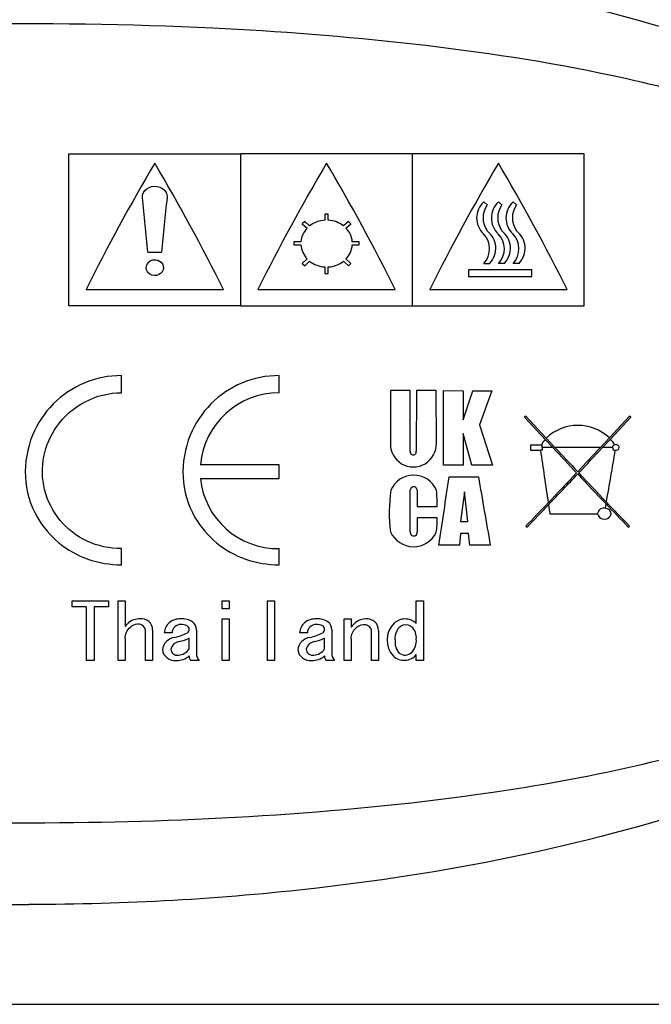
# Model space of a CAD drawing. Header units: millimetres. Extents: x -201 to 202, y 143 to 428.
# Tile 8 of 10: x 158 to 176, y 382 to 410. Entities that reach past the tile are written whole.
import ezdxf

# ---------------------------------------------------------------- set-up
doc = ezdxf.new("R2010")
doc.units = ezdxf.units.MM
doc.header["$LTSCALE"] = 0.25
doc.layers.add('CABLE TAG', color=7, linetype='Continuous')
doc.layers.add('FORM', color=7, linetype='Continuous')

msp = doc.modelspace()

# ---------------------------------------------------------------- linework, layer by layer
at = {"layer": 'CABLE TAG', "lineweight": 25}
for p, q in [((159.3712, 406.561), (164.3712, 406.561)), ((159.3712, 402.1333), (159.3712, 406.561)), ((169.3712, 406.561), (164.3712, 406.561)), ((164.3712, 402.1333), (164.3712, 406.561)), ((174.3712, 406.561), (169.3712, 406.561)), ((169.3712, 402.1333), (169.3712, 406.561)), ((174.3712, 402.1333), (174.3712, 406.561)), ((171.5446, 405.073), (171.4471, 405.1571)), ((171.8743, 405.1571), (171.9718, 405.073)), ((172.3, 405.1571), (172.3976, 405.073)), ((166.2348, 404.5857), (166.1641, 404.5231)), ((166.3774, 404.4593), (166.2348, 404.5857)), ((166.9212, 404.7994), (166.8212, 404.7994)), ((166.8212, 404.7994), (166.8212, 404.6221)), ((166.9212, 404.6221), (166.9212, 404.7994)), ((167.5076, 404.5857), (167.365, 404.4593)), ((167.5783, 404.5231), (167.5076, 404.5857)), ((166.1641, 404.5231), (166.3067, 404.3963)), ((167.4357, 404.3963), (167.5783, 404.5231)), ((166.1228, 403.9974), (165.9212, 403.9974)), ((165.9212, 403.9974), (165.9212, 403.9066)), ((167.8212, 403.9974), (167.6195, 403.9974)), ((167.8212, 403.9066), (167.8212, 403.9974)), ((165.9212, 403.9066), (166.1228, 403.9066)), ((167.6195, 403.9066), (167.8212, 403.9066)), ((161.6712, 403.6924), (162.0712, 403.6924)), ((166.3067, 403.4999), (166.1641, 403.368)), ((166.2348, 403.3023), (166.3774, 403.4346)), ((167.365, 403.4346), (167.5076, 403.3023)), ((167.5783, 403.368), (167.4357, 403.4999)), ((166.1641, 403.368), (166.2348, 403.3023)), ((166.8212, 403.264), (166.8212, 403.0757)), ((166.9212, 403.0757), (166.9212, 403.264)), ((167.5076, 403.3023), (167.5783, 403.368)), ((171.0052, 403.1787), (171.0052, 402.9915)), ((172.8413, 403.1787), (171.0052, 403.1787)), ((171.4471, 403.368), (171.6176, 403.368)), ((172.0448, 403.368), (171.8743, 403.368)), ((172.4705, 403.368), (172.3, 403.368)), ((172.8413, 402.9915), (172.8413, 403.1787)), ((166.8212, 403.0757), (166.9212, 403.0757)), ((171.0052, 402.9915), (172.8413, 402.9915)), ((159.8712, 402.611), (163.8711, 402.611)), ((164.8712, 402.611), (168.8711, 402.611)), ((169.8712, 402.611), (173.8711, 402.611)), ((164.3712, 402.1333), (159.3712, 402.1333)), ((164.3712, 402.1333), (169.3712, 402.1333)), ((169.3712, 402.1333), (174.3712, 402.1333)), ((160.9049, 399.6059), (160.9049, 400.104)), ((165.4927, 399.6059), (165.4927, 400.104)), ((168.7265, 399.6697), (168.7265, 398.1403)), ((169.3031, 399.6697), (168.7265, 399.6697)), ((169.3031, 397.9), (169.3031, 399.6693)), ((169.4868, 399.6691), (169.4817, 397.9)), ((170.0639, 399.6674), (169.4868, 399.6691)), ((170.065, 398.1403), (170.0639, 399.6674)), ((170.272, 397.4951), (170.2737, 399.6665)), ((170.2737, 399.6665), (170.8504, 399.6643)), ((170.8504, 398.8133), (171.1264, 399.6645)), ((170.8504, 399.6643), (170.8504, 398.8133)), ((171.1264, 399.6646), (171.6774, 399.6646)), ((171.6774, 399.6646), (171.3223, 398.6753)), ((172.6679, 398.9186), (172.6279, 398.8944)), ((172.6279, 398.8944), (173.2318, 398.2487)), ((173.2626, 398.2828), (172.6679, 398.9186)), ((175.688, 398.9186), (175.1007, 398.2906)), ((175.1318, 398.257), (175.728, 398.8944)), ((175.728, 398.8944), (175.688, 398.9186)), ((171.3223, 398.6753), (171.7022, 397.4974)), ((170.8495, 398.4143), (170.8495, 397.4949)), ((171.0986, 397.4947), (170.8498, 398.4144)), ((173.5171, 398.0108), (173.2626, 398.2828)), ((175.1007, 398.2906), (174.8388, 398.0108)), ((174.9014, 398.0108), (175.1318, 398.257)), ((173.1144, 398.0763), (172.8078, 398.0763)), ((172.8078, 398.0763), (172.8078, 397.9312)), ((173.1438, 398.0763), (173.1144, 398.0763)), ((173.1438, 398.0108), (173.1438, 398.0763)), ((173.1438, 398.0108), (173.1438, 397.9312)), ((173.4545, 398.0108), (173.1438, 398.0108)), ((173.2318, 398.2487), (173.4545, 398.0108)), ((174.8388, 398.0108), (173.5171, 398.0108)), ((175.187, 398.0108), (174.9014, 398.0108)), ((172.8078, 397.9312), (173.0954, 397.9312)), ((173.1438, 397.9312), (173.0954, 397.9312)), ((165.4927, 397.5092), (163.2014, 397.5092)), ((165.4927, 397.1124), (165.4927, 397.5092)), ((170.8493, 397.4949), (170.272, 397.4949)), ((171.7022, 397.4974), (171.0986, 397.4947)), ((163.2014, 397.1124), (165.4927, 397.1124)), ((170.4358, 397.1574), (171.2886, 397.1574)), ((169.3051, 395.5541), (169.3081, 396.7651)), ((169.5052, 396.7651), (169.5103, 396.2931)), ((170.8882, 396.7245), (170.7719, 395.8548)), ((170.9782, 395.8548), (170.8882, 396.7245)), ((169.5103, 396.2931), (170.0877, 396.2931)), ((173.3273, 396.3431), (173.3655, 396.0851)), ((174.9828, 396.2409), (175.0049, 396.3679)), ((170.0876, 395.9663), (169.5102, 395.9663)), ((169.5102, 395.9663), (169.5102, 395.5541)), ((173.3655, 396.085), (174.7557, 396.0851)), ((170.7719, 395.8548), (170.9782, 395.8548)), ((172.6679, 395.7211), (172.7076, 395.6975)), ((175.6481, 395.6977), (175.688, 395.7211)), ((170.771, 395.508), (170.7369, 395.1719)), ((171.0052, 395.508), (170.771, 395.508)), ((171.0387, 395.1717), (171.0052, 395.508)), ((170.7369, 395.1719), (170.1399, 395.1719)), ((171.6357, 395.1716), (171.0387, 395.1716)), ((160.9049, 394.5982), (160.9049, 395.0703)), ((165.4927, 394.5982), (165.4927, 395.0703)), ((159.4707, 393.5541), (160.5271, 393.5541)), ((159.4707, 393.3786), (159.4707, 393.554)), ((160.5271, 393.554), (160.5271, 393.3786)), ((160.8041, 393.554), (161.0092, 393.554)), ((160.8041, 391.8167), (160.8041, 393.554)), ((161.0092, 393.554), (161.0092, 392.806)), ((163.8299, 393.554), (164.0351, 393.554)), ((163.8299, 393.3142), (163.8299, 393.554)), ((164.0351, 393.554), (164.0351, 393.3142)), ((165.1531, 393.554), (165.3582, 393.554)), ((165.1531, 391.8167), (165.1531, 393.554)), ((165.3582, 393.554), (165.3582, 391.8167)), ((169.4816, 393.554), (169.6867, 393.554)), ((169.4816, 392.8869), (169.4816, 393.554)), ((169.6867, 393.554), (169.6867, 391.8167)), ((159.8707, 393.3786), (159.4707, 393.3786)), ((159.8707, 393.3786), (159.8707, 391.8167)), ((160.1066, 393.3786), (160.1066, 391.8167)), ((160.5271, 393.3786), (160.1066, 393.3786)), ((164.0351, 393.3142), (163.8299, 393.3142)), ((163.8299, 393.0224), (164.0351, 393.0224)), ((163.8299, 391.8167), (163.8299, 393.0224)), ((164.0351, 393.0224), (164.0351, 391.8167)), ((167.3789, 393.0224), (167.584, 393.0224)), ((167.3789, 391.8167), (167.3789, 393.0224)), ((167.584, 393.0224), (167.584, 392.788)), ((161.6041, 391.8167), (161.6041, 392.6451)), ((161.8093, 392.7075), (161.8093, 391.8167)), ((162.3734, 392.6184), (162.1478, 392.6184)), ((163.0812, 392.7075), (163.0812, 392.0139)), ((166.3121, 392.6184), (166.0865, 392.6184)), ((167.0199, 392.7075), (167.0199, 392.0139)), ((168.1789, 391.8167), (168.1789, 392.6718)), ((168.3841, 392.6896), (168.3841, 391.8167)), ((161.0092, 392.4501), (161.0092, 391.8167)), ((162.876, 392.1524), (162.876, 392.4677)), ((166.8147, 392.1524), (166.8147, 392.4677)), ((167.584, 392.4413), (167.584, 391.8167)), ((169.4816, 391.8167), (169.4816, 391.9881)), ((160.1066, 391.8167), (159.8707, 391.8167)), ((161.0092, 391.8167), (160.8041, 391.8167)), ((161.8093, 391.8167), (161.6041, 391.8167)), ((163.1632, 391.8167), (162.917, 391.8167)), ((164.0351, 391.8167), (163.8299, 391.8167)), ((165.3582, 391.8167), (165.1531, 391.8167)), ((167.1019, 391.8167), (166.8558, 391.8167)), ((167.584, 391.8167), (167.3789, 391.8167)), ((168.3841, 391.8167), (168.1789, 391.8167)), ((169.6867, 391.8167), (169.4816, 391.8167))]:
    msp.add_line(p, q, dxfattribs=at)
at = {"layer": 'CABLE TAG', "lineweight": 18}
for p, q in [((159.3712, 406.561), (164.3712, 406.561)), ((159.3712, 402.1333), (159.3712, 406.561)), ((169.3712, 406.561), (164.3712, 406.561)), ((164.3712, 402.1333), (164.3712, 406.561)), ((174.3712, 406.561), (169.3712, 406.561)), ((169.3712, 402.1333), (169.3712, 406.561)), ((174.3712, 402.1333), (174.3712, 406.561)), ((171.5446, 405.073), (171.4471, 405.1571)), ((171.8743, 405.1571), (171.9718, 405.073)), ((172.3, 405.1571), (172.3976, 405.073)), ((166.2348, 404.5857), (166.1641, 404.5231)), ((166.3774, 404.4593), (166.2348, 404.5857)), ((166.9212, 404.7994), (166.8212, 404.7994)), ((166.8212, 404.7994), (166.8212, 404.6221)), ((166.9212, 404.6221), (166.9212, 404.7994)), ((167.5076, 404.5857), (167.365, 404.4593)), ((167.5783, 404.5231), (167.5076, 404.5857)), ((166.1641, 404.5231), (166.3067, 404.3963)), ((167.4357, 404.3963), (167.5783, 404.5231)), ((166.1228, 403.9974), (165.9212, 403.9974)), ((165.9212, 403.9974), (165.9212, 403.9066)), ((167.8212, 403.9974), (167.6195, 403.9974)), ((167.8212, 403.9066), (167.8212, 403.9974)), ((165.9212, 403.9066), (166.1228, 403.9066)), ((167.6195, 403.9066), (167.8212, 403.9066)), ((161.6712, 403.6924), (162.0712, 403.6924)), ((166.3067, 403.4999), (166.1641, 403.368)), ((166.2348, 403.3023), (166.3774, 403.4346)), ((167.365, 403.4346), (167.5076, 403.3023)), ((167.5783, 403.368), (167.4357, 403.4999)), ((166.1641, 403.368), (166.2348, 403.3023)), ((166.8212, 403.264), (166.8212, 403.0757)), ((166.9212, 403.0757), (166.9212, 403.264)), ((167.5076, 403.3023), (167.5783, 403.368)), ((171.0052, 403.1787), (171.0052, 402.9915)), ((172.8413, 403.1787), (171.0052, 403.1787)), ((171.4471, 403.368), (171.6176, 403.368)), ((172.0448, 403.368), (171.8743, 403.368)), ((172.4705, 403.368), (172.3, 403.368)), ((172.8413, 402.9915), (172.8413, 403.1787)), ((166.8212, 403.0757), (166.9212, 403.0757)), ((171.0052, 402.9915), (172.8413, 402.9915)), ((159.8712, 402.611), (163.8711, 402.611)), ((164.8712, 402.611), (168.8711, 402.611)), ((169.8712, 402.611), (173.8711, 402.611)), ((164.3712, 402.1333), (159.3712, 402.1333)), ((164.3712, 402.1333), (169.3712, 402.1333)), ((169.3712, 402.1333), (174.3712, 402.1333)), ((160.9049, 399.6059), (160.9049, 400.104)), ((165.4927, 399.6059), (165.4927, 400.104)), ((169.3031, 399.6697), (168.7265, 399.6697)), ((168.7265, 399.6697), (168.7265, 398.1403)), ((169.3031, 397.9), (169.3031, 399.6693)), ((169.4868, 399.6691), (169.4817, 397.9)), ((170.0639, 399.6674), (169.4868, 399.6691)), ((170.065, 398.1403), (170.0639, 399.6674)), ((170.272, 397.4951), (170.2737, 399.6665)), ((170.2737, 399.6665), (170.8504, 399.6643)), ((170.8504, 398.8133), (171.1264, 399.6645)), ((170.8504, 399.6643), (170.8504, 398.8133)), ((171.1264, 399.6646), (171.6774, 399.6646)), ((171.6774, 399.6646), (171.3223, 398.6753)), ((172.6679, 398.9186), (172.6279, 398.8944)), ((172.6279, 398.8944), (173.2318, 398.2487)), ((173.2626, 398.2828), (172.6679, 398.9186)), ((175.688, 398.9186), (175.1007, 398.2906)), ((175.1318, 398.257), (175.728, 398.8944)), ((175.728, 398.8944), (175.688, 398.9186)), ((171.3223, 398.6753), (171.7022, 397.4974)), ((170.8495, 398.4143), (170.8495, 397.4949)), ((171.0986, 397.4947), (170.8498, 398.4144)), ((173.5171, 398.0108), (173.2626, 398.2828)), ((175.1007, 398.2906), (174.8388, 398.0108)), ((174.9014, 398.0108), (175.1318, 398.257)), ((173.1144, 398.0763), (172.8078, 398.0763)), ((172.8078, 398.0763), (172.8078, 397.9312)), ((173.1438, 398.0763), (173.1144, 398.0763)), ((173.1438, 398.0108), (173.1438, 398.0763)), ((173.1438, 398.0108), (173.1438, 397.9312)), ((173.4545, 398.0108), (173.1438, 398.0108)), ((173.2318, 398.2487), (173.4545, 398.0108)), ((174.8388, 398.0108), (173.5171, 398.0108)), ((175.187, 398.0108), (174.9014, 398.0108)), ((172.8078, 397.9312), (173.0954, 397.9312)), ((173.1438, 397.9312), (173.0954, 397.9312)), ((165.4927, 397.5092), (163.2014, 397.5092)), ((165.4927, 397.1124), (165.4927, 397.5092)), ((170.8493, 397.4949), (170.272, 397.4949)), ((171.7022, 397.4974), (171.0986, 397.4947)), ((163.2014, 397.1124), (165.4927, 397.1124)), ((170.4358, 397.1574), (171.2886, 397.1574)), ((169.3051, 395.5541), (169.3081, 396.7651)), ((169.5052, 396.7651), (169.5103, 396.2931)), ((170.8882, 396.7245), (170.7719, 395.8548)), ((170.9782, 395.8548), (170.8882, 396.7245)), ((169.5103, 396.2931), (170.0877, 396.2931)), ((173.3273, 396.3431), (173.3655, 396.0851)), ((174.9828, 396.2409), (175.0049, 396.3679)), ((170.0876, 395.9663), (169.5102, 395.9663)), ((169.5102, 395.9663), (169.5102, 395.5541)), ((173.3655, 396.085), (174.7557, 396.0851)), ((170.7719, 395.8548), (170.9782, 395.8548)), ((172.6679, 395.7211), (172.7076, 395.6975)), ((175.6481, 395.6977), (175.688, 395.7211)), ((170.771, 395.508), (170.7369, 395.1719)), ((171.0052, 395.508), (170.771, 395.508)), ((171.0387, 395.1717), (171.0052, 395.508)), ((170.7369, 395.1719), (170.1399, 395.1719)), ((171.6357, 395.1716), (171.0387, 395.1716)), ((160.9049, 394.5982), (160.9049, 395.0703)), ((165.4927, 394.5982), (165.4927, 395.0703)), ((159.4707, 393.5541), (160.5271, 393.5541)), ((159.4707, 393.3786), (159.4707, 393.554)), ((160.5271, 393.554), (160.5271, 393.3786)), ((160.8041, 393.554), (161.0092, 393.554)), ((160.8041, 391.8167), (160.8041, 393.554)), ((161.0092, 393.554), (161.0092, 392.806)), ((163.8299, 393.554), (164.0351, 393.554)), ((163.8299, 393.3142), (163.8299, 393.554)), ((164.0351, 393.554), (164.0351, 393.3142)), ((165.1531, 393.554), (165.3582, 393.554)), ((165.1531, 391.8167), (165.1531, 393.554)), ((165.3582, 393.554), (165.3582, 391.8167)), ((169.4816, 393.554), (169.6867, 393.554)), ((169.4816, 392.8869), (169.4816, 393.554)), ((169.6867, 393.554), (169.6867, 391.8167)), ((159.8707, 393.3786), (159.4707, 393.3786)), ((159.8707, 393.3786), (159.8707, 391.8167)), ((160.1066, 393.3786), (160.1066, 391.8167)), ((160.5271, 393.3786), (160.1066, 393.3786)), ((164.0351, 393.3142), (163.8299, 393.3142)), ((163.8299, 393.0224), (164.0351, 393.0224)), ((163.8299, 391.8167), (163.8299, 393.0224)), ((164.0351, 393.0224), (164.0351, 391.8167)), ((167.3789, 393.0224), (167.584, 393.0224)), ((167.3789, 391.8167), (167.3789, 393.0224)), ((167.584, 393.0224), (167.584, 392.788)), ((161.6041, 391.8167), (161.6041, 392.6451)), ((161.8093, 392.7075), (161.8093, 391.8167)), ((162.3734, 392.6184), (162.1478, 392.6184)), ((163.0812, 392.7075), (163.0812, 392.0139)), ((166.3121, 392.6184), (166.0865, 392.6184)), ((167.0199, 392.7075), (167.0199, 392.0139)), ((168.1789, 391.8167), (168.1789, 392.6718)), ((168.3841, 392.6896), (168.3841, 391.8167)), ((161.0092, 392.4501), (161.0092, 391.8167)), ((162.876, 392.1524), (162.876, 392.4677)), ((166.8147, 392.1524), (166.8147, 392.4677)), ((167.584, 392.4413), (167.584, 391.8167)), ((169.4816, 391.8167), (169.4816, 391.9881)), ((160.1066, 391.8167), (159.8707, 391.8167)), ((161.0092, 391.8167), (160.8041, 391.8167)), ((161.8093, 391.8167), (161.6041, 391.8167)), ((163.1632, 391.8167), (162.917, 391.8167)), ((164.0351, 391.8167), (163.8299, 391.8167)), ((165.3582, 391.8167), (165.1531, 391.8167)), ((167.1019, 391.8167), (166.8558, 391.8167)), ((167.584, 391.8167), (167.3789, 391.8167)), ((168.3841, 391.8167), (168.1789, 391.8167)), ((169.6867, 391.8167), (169.4816, 391.8167))]:
    msp.add_line(p, q, dxfattribs=at)
at = {"layer": 'CABLE TAG', "lineweight": 25}
for centre, radius, start, end in [((215.1451, 374.9208), 61.822, 149.511585, 153.390848), ((108.4705, 374.8527), 61.9657, 26.612952, 30.483211), ((220.1451, 374.9208), 61.822, 149.511585, 153.390848), ((113.4705, 374.8527), 61.9657, 26.612952, 30.483211), ((225.1451, 374.9208), 61.822, 149.511585, 153.390848), ((118.4705, 374.8527), 61.9657, 26.612952, 30.483211), ((396.6658, 381.356), 235.6556, 174.172527, 174.561107), ((171.8708, 404.6868), 0.6329, 132.01339, 226.54418), ((172.2986, 404.6868), 0.6334, 132.05495, 226.50261), ((172.7243, 404.6868), 0.6334, 132.05495, 226.50261), ((172.0807, 404.6939), 0.6565, 144.73185, 215.26815), ((172.5077, 404.6939), 0.6564, 144.72414, 215.27564), ((172.9334, 404.6939), 0.6564, 144.72414, 215.27564), ((166.8623, 403.8239), 0.7993, 92.95189, 127.35081), ((166.88, 403.8239), 0.7993, 52.64875, 87.0486), ((166.7567, 403.9471), 0.6359, 135.05522, 175.46612), ((166.9853, 403.947), 0.6362, 4.54404, 44.93475), ((171.1557, 403.8086), 0.6383, 316.34593, 52.46319), ((171.5825, 403.8086), 0.6386, 316.37266, 52.43659), ((172.0082, 403.8086), 0.6386, 316.37266, 52.43659), ((171.0015, 403.7917), 0.6149, 316.44152, 45.11903), ((171.4285, 403.7917), 0.6151, 316.45715, 45.10347), ((171.8542, 403.7917), 0.6151, 316.45715, 45.10347), ((166.7839, 403.9605), 0.6633, 184.66517, 223.9823), ((166.9579, 403.9607), 0.6638, 316.03171, 355.32068), ((166.867, 404.0458), 0.7831, 231.30322, 266.64654), ((166.875, 404.0468), 0.7842, 273.37785, 308.67237), ((165.4914, 397.3069), 2.299, 89.96992, 174.95122), ((174.1858, 397.3235), 1.3313, 46.58709, 133.90406), ((174.4548, 397.6565), 0.905, 28.34321, 41.56822), ((169.396, 398.1139), 0.6695, 177.74373, 2.25957), ((173.9088, 397.6615), 0.8962, 139.06378, 152.42861), ((423.5462, 632.1793), 342.6087, 223.116708, 223.285789), ((452.5406, 659.341), 382.2925, 223.124574, 223.269263), ((-94.9673, 650.6824), 369.6461, 316.728682, 316.878321), ((-75.2004, 632.1888), 342.6225, 316.714208, 316.883282), ((175.2748, 398.0195), 0.0883, 185.61486, 269.08555), ((175.2713, 398.0042), 0.0844, 103.73895, 175.51899), ((175.2902, 397.9965), 0.0978, 8.42618, 113.47601), ((175.2928, 398.0243), 0.0951, 258.21611, 351.86196), ((169.3924, 397.8859), 0.0904, 171.02144, 8.97867), ((805.2338, 489.4188), 638.7244, 188.2350753, 188.3738907), ((-370.6695, 490.8916), 553.8008, 350.178379, 350.336647), ((165.4513, 397.3304), 2.2605, 185.53278, 271.04842), ((169.4045, 396.4877), 0.7196, 22.67792, 157.32287), ((-183.4466, 448.886), 357.6431, 351.362123, 351.683709), ((478.8624, 449.8885), 312.0611, 189.728342, 190.098473), ((25.6018, 537.1388), 204.0289, 316.385817, 316.723829), ((29.1375, 533.8498), 199.2456, 316.359071, 316.714662), ((320.0237, 534.6177), 200.3583, 223.287317, 223.631113), ((323.7047, 538.0374), 205.337, 223.276885, 223.603663), ((169.4066, 396.767), 0.0986, 359.92437, 181.10216), ((173.2306, 396.1233), 4.5357, 171.86447, 187.20873), ((167.0088, 396.4044), 3.0808, 357.93295, 6.72403), ((64.7119, 499.9246), 150.0428, 316.013298, 316.372462), ((71.6338, 493.3427), 140.5365, 315.988474, 316.353295), ((174.9404, 396.0593), 0.1865, 76.84972, 172.05406), ((279.2556, 495.7662), 144.0424, 223.635019, 224.004532), ((284.1266, 500.3879), 150.7117, 223.616069, 223.986009), ((168.2659, 395.8622), 1.8247, 349.83968, 3.27076), ((174.9557, 396.1259), 0.2041, 191.55113, 348.43959), ((174.9834, 396.0675), 0.1732, 5.83082, 90.18534), ((169.3996, 395.8618), 0.7363, 204.70517, 334.10536), ((169.4077, 395.5427), 0.1032, 173.65957, 6.34063), ((161.8385, 392.1207), 1.0757, 132.49397, 140.43147), ((161.4167, 392.542), 0.4809, 87.22561, 129.35181), ((161.4859, 392.7022), 0.3234, 0.95864, 98.15574), ((161.3775, 392.6579), 0.227, 356.74757, 46.99624), ((162.5603, 392.6006), 0.4129, 130.63997, 177.53271), ((162.6021, 392.5267), 0.4964, 86.79324, 128.74644), ((162.6219, 392.6114), 0.2486, 88.17291, 178.39537), ((162.6771, 392.4869), 0.5376, 55.88407, 95.04042), ((162.6591, 392.5181), 0.3431, 63.07005, 94.89144), ((162.7508, 392.7177), 0.1238, 306.661, 59.05223), ((162.7921, 392.7111), 0.2891, 359.31509, 49.82207), ((166.499, 392.6006), 0.4129, 130.63997, 177.53271), ((166.5408, 392.5267), 0.4964, 86.79324, 128.74644), ((166.5606, 392.6114), 0.2486, 88.17291, 178.39537), ((166.6158, 392.4869), 0.5376, 55.88407, 95.04042), ((166.5978, 392.5181), 0.3431, 63.07005, 94.89144), ((166.6895, 392.7177), 0.1238, 306.661, 59.05223), ((166.7308, 392.7111), 0.2891, 359.31509, 49.82207), ((168.4111, 392.1025), 1.0742, 130.94398, 140.34442), ((168.0008, 392.5714), 0.4512, 88.22469, 130.6138), ((168.0492, 392.6893), 0.3348, 0.08168, 95.89839), ((169.3284, 392.4054), 0.6954, 135.14695, 222.40317), ((169.1579, 392.548), 0.4744, 90.55333, 132.83769), ((169.1513, 392.5522), 0.4702, 45.38019, 89.75145), ((162.1026, 394.0712), 1.6224, 282.19082, 296.42861), ((166.0413, 394.0712), 1.6224, 282.19082, 296.42861), ((168.0067, 392.674), 0.1723, 359.27494, 50.00465), ((169.0181, 392.4696), 0.4649, 355.41695, 44.76478), ((162.5041, 392.0793), 0.4104, 98.25472, 173.40646), ((162.6046, 392.0963), 0.2662, 93.4009, 169.73576), ((162.2119, 393.8296), 1.5151, 284.40282, 295.99496), ((166.4429, 392.0793), 0.4104, 98.25472, 173.40646), ((166.5433, 392.0963), 0.2662, 93.4009, 169.73576), ((166.1507, 393.8296), 1.5151, 284.40282, 295.99496), ((169.3648, 392.3531), 0.5025, 172.9421, 219.83602), ((168.9978, 392.3853), 0.4861, 316.13361, 5.56545), ((162.4446, 392.1628), 0.35, 185.97608, 278.52795), ((162.5177, 392.1413), 0.1751, 179.18827, 283.3147), ((162.5461, 392.3611), 0.3904, 271.75688, 327.69397), ((163.3791, 392.0222), 0.2981, 181.58838, 223.58465), ((166.3833, 392.1628), 0.35, 185.97608, 278.52795), ((166.4564, 392.1413), 0.1751, 179.18827, 283.3147), ((166.4848, 392.3611), 0.3904, 271.75688, 327.69397), ((167.3179, 392.0222), 0.2981, 181.58838, 223.58465), ((169.1235, 392.282), 0.4633, 228.22577, 320.6246), ((169.1536, 392.2534), 0.2826, 231.82815, 313.52767), ((162.514, 392.3899), 0.5735, 268.25028, 309.13719), ((163.0406, 391.9269), 0.1656, 173.70192, 221.73599), ((166.4527, 392.3899), 0.5735, 268.25028, 309.13719), ((166.9794, 391.9269), 0.1656, 173.70192, 221.73599)]:
    msp.add_arc(centre, radius, start, end, dxfattribs=at)
at = {"layer": 'CABLE TAG', "lineweight": 18}
for centre, radius, start, end in [((215.1451, 374.9208), 61.822, 149.511585, 153.390848), ((108.4705, 374.8527), 61.9657, 26.612952, 30.483211), ((220.1451, 374.9208), 61.822, 149.511585, 153.390848), ((113.4705, 374.8527), 61.9657, 26.612952, 30.483211), ((225.1451, 374.9208), 61.822, 149.511585, 153.390848), ((118.4705, 374.8527), 61.9657, 26.612952, 30.483211), ((396.6658, 381.356), 235.6556, 174.172527, 174.561107), ((171.8708, 404.6868), 0.6329, 132.01339, 226.54418), ((172.2986, 404.6868), 0.6334, 132.05495, 226.50261), ((172.7243, 404.6868), 0.6334, 132.05495, 226.50261), ((172.0807, 404.6939), 0.6565, 144.73185, 215.26815), ((172.5077, 404.6939), 0.6564, 144.72414, 215.27564), ((172.9334, 404.6939), 0.6564, 144.72414, 215.27564), ((166.8623, 403.8239), 0.7993, 92.95189, 127.35081), ((166.88, 403.8239), 0.7993, 52.64875, 87.0486), ((166.7567, 403.9471), 0.6359, 135.05522, 175.46612), ((166.9853, 403.947), 0.6362, 4.54404, 44.93475), ((171.1557, 403.8086), 0.6383, 316.34593, 52.46319), ((171.5825, 403.8086), 0.6386, 316.37266, 52.43659), ((172.0082, 403.8086), 0.6386, 316.37266, 52.43659), ((171.0015, 403.7917), 0.6149, 316.44152, 45.11903), ((171.4285, 403.7917), 0.6151, 316.45715, 45.10347), ((171.8542, 403.7917), 0.6151, 316.45715, 45.10347), ((166.7839, 403.9605), 0.6633, 184.66517, 223.9823), ((166.9579, 403.9607), 0.6638, 316.03171, 355.32068), ((166.867, 404.0458), 0.7831, 231.30322, 266.64654), ((166.875, 404.0468), 0.7842, 273.37785, 308.67237), ((165.4914, 397.3069), 2.299, 89.96992, 174.95122), ((174.1858, 397.3235), 1.3313, 46.58709, 133.90406), ((174.4548, 397.6565), 0.905, 28.34321, 41.56822), ((169.396, 398.1139), 0.6695, 177.74373, 2.25957), ((173.9088, 397.6615), 0.8962, 139.06378, 152.42861), ((423.5462, 632.1793), 342.6087, 223.116708, 223.285789), ((452.5406, 659.341), 382.2925, 223.124574, 223.269263), ((-94.9673, 650.6824), 369.6461, 316.728682, 316.878321), ((-75.2004, 632.1888), 342.6225, 316.714208, 316.883282), ((175.2748, 398.0195), 0.0883, 185.61486, 269.08555), ((175.2713, 398.0042), 0.0844, 103.73895, 175.51899), ((175.2902, 397.9965), 0.0978, 8.42618, 113.47601), ((175.2928, 398.0243), 0.0951, 258.21611, 351.86196), ((169.3924, 397.8859), 0.0904, 171.02144, 8.97867), ((805.2338, 489.4188), 638.7244, 188.2350753, 188.3738907), ((-370.6695, 490.8916), 553.8008, 350.178379, 350.336647), ((165.4513, 397.3304), 2.2605, 185.53278, 271.04842), ((169.4045, 396.4877), 0.7196, 22.67792, 157.32287), ((-183.4466, 448.886), 357.6431, 351.362123, 351.683709), ((478.8624, 449.8885), 312.0611, 189.728342, 190.098473), ((25.6018, 537.1388), 204.0289, 316.385817, 316.723829), ((29.1375, 533.8498), 199.2456, 316.359071, 316.714662), ((320.0237, 534.6177), 200.3583, 223.287317, 223.631113), ((323.7047, 538.0374), 205.337, 223.276885, 223.603663), ((169.4066, 396.767), 0.0986, 359.92437, 181.10216), ((173.2306, 396.1233), 4.5357, 171.86447, 187.20873), ((167.0088, 396.4044), 3.0808, 357.93295, 6.72403), ((64.7119, 499.9246), 150.0428, 316.013298, 316.372462), ((71.6338, 493.3427), 140.5365, 315.988474, 316.353295), ((174.9404, 396.0593), 0.1865, 76.84972, 172.05406), ((279.2556, 495.7662), 144.0424, 223.635019, 224.004532), ((284.1266, 500.3879), 150.7117, 223.616069, 223.986009), ((168.2659, 395.8622), 1.8247, 349.83968, 3.27076), ((174.9557, 396.1259), 0.2041, 191.55113, 348.43959), ((174.9834, 396.0675), 0.1732, 5.83082, 90.18534), ((169.3996, 395.8618), 0.7363, 204.70517, 334.10536), ((169.4077, 395.5427), 0.1032, 173.65957, 6.34063), ((161.8385, 392.1207), 1.0757, 132.49397, 140.43147), ((161.4167, 392.542), 0.4809, 87.22561, 129.35181), ((161.4859, 392.7022), 0.3234, 0.95864, 98.15574), ((161.3775, 392.6579), 0.227, 356.74757, 46.99624), ((162.5603, 392.6006), 0.4129, 130.63997, 177.53271), ((162.6021, 392.5267), 0.4964, 86.79324, 128.74644), ((162.6219, 392.6114), 0.2486, 88.17291, 178.39537), ((162.6771, 392.4869), 0.5376, 55.88407, 95.04042), ((162.6591, 392.5181), 0.3431, 63.07005, 94.89144), ((162.7508, 392.7177), 0.1238, 306.661, 59.05223), ((162.7921, 392.7111), 0.2891, 359.31509, 49.82207), ((166.499, 392.6006), 0.4129, 130.63997, 177.53271), ((166.5408, 392.5267), 0.4964, 86.79324, 128.74644), ((166.5606, 392.6114), 0.2486, 88.17291, 178.39537), ((166.6158, 392.4869), 0.5376, 55.88407, 95.04042), ((166.5978, 392.5181), 0.3431, 63.07005, 94.89144), ((166.6895, 392.7177), 0.1238, 306.661, 59.05223), ((166.7308, 392.7111), 0.2891, 359.31509, 49.82207), ((168.4111, 392.1025), 1.0742, 130.94398, 140.34442), ((168.0008, 392.5714), 0.4512, 88.22469, 130.6138), ((168.0492, 392.6893), 0.3348, 0.08168, 95.89839), ((169.3284, 392.4054), 0.6954, 135.14695, 222.40317), ((169.1579, 392.548), 0.4744, 90.55333, 132.83769), ((169.1513, 392.5522), 0.4702, 45.38019, 89.75145), ((162.1026, 394.0712), 1.6224, 282.19082, 296.42861), ((166.0413, 394.0712), 1.6224, 282.19082, 296.42861), ((168.0067, 392.674), 0.1723, 359.27494, 50.00465), ((169.0181, 392.4696), 0.4649, 355.41695, 44.76478), ((162.5041, 392.0793), 0.4104, 98.25472, 173.40646), ((162.6046, 392.0963), 0.2662, 93.4009, 169.73576), ((162.2119, 393.8296), 1.5151, 284.40282, 295.99496), ((166.4429, 392.0793), 0.4104, 98.25472, 173.40646), ((166.5433, 392.0963), 0.2662, 93.4009, 169.73576), ((166.1507, 393.8296), 1.5151, 284.40282, 295.99496), ((169.3648, 392.3531), 0.5025, 172.9421, 219.83602), ((168.9978, 392.3853), 0.4861, 316.13361, 5.56545), ((162.4446, 392.1628), 0.35, 185.97608, 278.52795), ((162.5177, 392.1413), 0.1751, 179.18827, 283.3147), ((162.5461, 392.3611), 0.3904, 271.75688, 327.69397), ((163.3791, 392.0222), 0.2981, 181.58838, 223.58465), ((166.3833, 392.1628), 0.35, 185.97608, 278.52795), ((166.4564, 392.1413), 0.1751, 179.18827, 283.3147), ((166.4848, 392.3611), 0.3904, 271.75688, 327.69397), ((167.3179, 392.0222), 0.2981, 181.58838, 223.58465), ((169.1235, 392.282), 0.4633, 228.22577, 320.6246), ((169.1536, 392.2534), 0.2826, 231.82815, 313.52767), ((162.514, 392.3899), 0.5735, 268.25028, 309.13719), ((163.0406, 391.9269), 0.1656, 173.70192, 221.73599), ((166.4527, 392.3899), 0.5735, 268.25028, 309.13719), ((166.9794, 391.9269), 0.1656, 173.70192, 221.73599)]:
    msp.add_arc(centre, radius, start, end, dxfattribs=at)
at = {"layer": 'CABLE TAG'}
for points, knots in [([(158.2043, 412.7156), (153.0614, 412.7134), (147.8712, 412.2068), (139.1904, 410.2142), (135.1862, 408.8906), (129.4001, 405.4516), (126.6325, 403.184), (125.8911, 400.2141)], [5.6003084, 5.6003084, 5.6003084, 5.6003084, 7.9254145, 7.9254145, 9.6774696, 9.6774696, 10.9998668, 10.9998668, 10.9998668, 10.9998668]), ([(158.2043, 412.7156), (161.7176, 412.717), (165.2237, 412.4748), (172.5724, 411.397), (176.5652, 410.4589), (183.0209, 407.9061), (186.229, 406.2295), (189.2132, 403.0176), (190.0853, 401.754), (190.4839, 400.3561), (190.5192, 400.2141)], [0, 0, 0, 0, 1.5883169, 1.5883169, 3.3772984, 3.3772984, 4.7810972, 4.7810972, 5.327238, 5.3884661, 5.3884661, 5.3884661, 5.3884661]), ([(188.0347, 400.2141), (188.0231, 400.2642), (187.7504, 401.3907), (187.1832, 402.4306), (185.3955, 404.6531), (183.84, 405.7185), (180.0638, 407.6023), (177.5848, 408.3195), (171.4496, 409.6229), (167.3489, 410.0272), (158.7008, 410.447), (153.4397, 410.3669), (145.445, 409.6158), (142.1912, 409.1425), (137.045, 407.7753), (134.9005, 407.0074), (131.4083, 404.9334), (129.9475, 403.6617), (128.7409, 401.4204), (128.5158, 400.8263), (128.3755, 400.2141)], [0.01035204, 0.01035204, 0.01035204, 0.01035204, 0.01141096, 0.03423289, 0.03423289, 0.07201313, 0.07201313, 0.12491301, 0.12491301, 0.20567559, 0.20567559, 0.30946049, 0.30946049, 0.37654152, 0.37654152, 0.42356393, 0.42356393, 0.46458948, 0.46458948, 0.47834761, 0.47834761, 0.47834761, 0.47834761]), ([(125.8908, 397.2141), (126.4248, 395.0908), (128.0323, 393.2721), (132.5272, 389.8123), (136.0149, 388.3469), (143.655, 385.975), (148.463, 385.2011), (154.8562, 384.7705), (156.5308, 384.7134), (158.2043, 384.7128)], [11.4633396, 11.4633396, 11.4633396, 11.4633396, 12.5062175, 12.5062175, 14.0513399, 14.0513399, 16.2097838, 16.2097838, 16.9744391, 16.9744391, 16.9744391, 16.9744391]), ([(128.375, 397.2141), (128.8083, 395.3247), (130.0202, 393.766), (133.1116, 391.3014), (135.1197, 390.3832), (139.967, 388.7391), (143.2134, 388.1462), (150.725, 387.2222), (155.4689, 387.0361), (164.0098, 387.1664), (168.3905, 387.4515), (175.1876, 388.53), (178.0568, 389.1712), (182.493, 390.9387), (184.3894, 391.9716), (186.8837, 394.4576), (187.6965, 395.7496), (188.0336, 397.2141)], [0.50033028, 0.50033028, 0.50033028, 0.50033028, 0.54308094, 0.54308094, 0.58893761, 0.58893761, 0.65818618, 0.65818618, 0.75761553, 0.75761553, 0.84813874, 0.84813874, 0.91060622, 0.91060622, 0.95517612, 0.95517612, 0.98889495, 0.98889495, 0.98889495, 0.98889495]), ([(190.5197, 397.2141), (190.4572, 396.9607), (189.9211, 395.2374), (188.6881, 393.7408), (185.1273, 390.4786), (181.6297, 388.8562), (174.7009, 386.4748), (170.6142, 385.6526), (163.8129, 384.8693), (161.0101, 384.7117), (158.2043, 384.7128)], [5.8123149, 5.8123149, 5.8123149, 5.8123149, 5.9214409, 6.5637058, 6.5637058, 8.0533611, 8.0533611, 9.834506, 9.834506, 11.0695347, 11.0695347, 11.0695347, 11.0695347])]:
    msp.add_open_spline(points, degree=3, knots=knots, dxfattribs=at)
at = {"layer": 'CABLE TAG', "lineweight": 25}
for points, knots in [([(161.6712, 403.6924), (161.62, 404.2286), (161.5678, 404.7593), (161.4927, 405.4934), (161.7276, 405.6433), (162.0458, 405.5897), (162.2057, 405.4967), (162.2332, 405.3355), (162.228, 405.2829)], [0, 0, 0, 0, 1, 1, 1.402147, 1.402147, 1.5989279, 1.6973154, 1.6973154, 1.6973154, 1.6973154]), ([(162.1212, 403.2454), (162.1194, 403.2844), (162.0965, 403.4006), (161.9772, 403.4667), (161.6407, 403.506), (161.5101, 403.1855), (161.8955, 402.9524), (162.1208, 403.0615), (162.1212, 403.2454)], [0, 0, 0, 0, 0.0673166, 0.2019499, 0.2019499, 0.671501, 0.671501, 1, 1, 1, 1]), ([(160.9049, 400.104), (160.5331, 400.1043), (159.4174, 399.8812), (158.5931, 399.0512), (158.0011, 397.6012), (158.0331, 396.7085), (158.7876, 395.4023), (159.5679, 394.7681), (160.5707, 394.598), (160.9049, 394.5982)], [0, 0, 0, 0, 0.1268374, 0.3805123, 0.3805123, 0.6638825, 0.6638825, 0.8879608, 1, 1, 1, 1]), ([(165.4927, 400.104), (165.1208, 400.1043), (164.0051, 399.8812), (163.1808, 399.0512), (162.5888, 397.6012), (162.6208, 396.7085), (163.3753, 395.4023), (164.1556, 394.7681), (165.1584, 394.598), (165.4927, 394.5982)], [0, 0, 0, 0, 0.1268374, 0.3805123, 0.3805123, 0.6638825, 0.6638825, 0.8879608, 1, 1, 1, 1]), ([(160.9049, 395.0703), (160.5584, 395.07), (159.5187, 395.2959), (158.8329, 396.1159), (158.5087, 397.4254), (158.6539, 398.0987), (159.4422, 399.2309), (160.1697, 399.6057), (160.9049, 399.6059)], [0, 0, 0, 0, 0.1412598, 0.4237795, 0.4237795, 0.6927647, 0.6927647, 1, 1, 1, 1]), ([(161.0092, 392.4503), (161.0092, 392.5819), (161.0825, 392.7559), (161.3514, 392.9107), (161.4887, 392.862), (161.5323, 392.8239)], [0.0014295, 0.0014295, 0.0014295, 0.0014295, 1.0384353, 1.5963022, 2.0303843, 2.0303843, 2.0303843, 2.0303843]), ([(167.584, 392.4414), (167.584, 392.5672), (167.6555, 392.7226), (167.8958, 392.8809), (168.054, 392.8613), (168.1174, 392.806)], [0.0019055, 0.0019055, 0.0019055, 0.0019055, 1.0130926, 1.4393228, 2.0793021, 2.0793021, 2.0793021, 2.0793021]), ([(168.8662, 392.4148), (168.8661, 392.5085), (168.8893, 392.6892), (169.093, 392.8962), (169.2855, 392.8518), (169.3483, 392.797)], [0.0013756, 0.0013756, 0.0013756, 0.0013756, 0.688726, 1.3128306, 1.8966329, 1.8966329, 1.8966329, 1.8966329])]:
    msp.add_open_spline(points, degree=3, knots=knots, dxfattribs=at)
at = {"layer": 'CABLE TAG', "lineweight": 18}
for points, knots in [([(161.6712, 403.6924), (161.62, 404.2286), (161.5678, 404.7593), (161.4927, 405.4934), (161.7276, 405.6433), (162.0458, 405.5897), (162.2057, 405.4967), (162.2332, 405.3355), (162.228, 405.2829)], [0, 0, 0, 0, 1, 1, 1.402147, 1.402147, 1.5989279, 1.6973154, 1.6973154, 1.6973154, 1.6973154]), ([(162.1212, 403.2454), (162.1194, 403.2844), (162.0965, 403.4006), (161.9772, 403.4667), (161.6407, 403.506), (161.5101, 403.1855), (161.8955, 402.9524), (162.1208, 403.0615), (162.1212, 403.2454)], [0, 0, 0, 0, 0.0673166, 0.2019499, 0.2019499, 0.671501, 0.671501, 1, 1, 1, 1]), ([(160.9049, 400.104), (160.5331, 400.1043), (159.4174, 399.8812), (158.5931, 399.0512), (158.0011, 397.6012), (158.0331, 396.7085), (158.7876, 395.4023), (159.5679, 394.7681), (160.5707, 394.598), (160.9049, 394.5982)], [0, 0, 0, 0, 0.1268374, 0.3805123, 0.3805123, 0.6638825, 0.6638825, 0.8879608, 1, 1, 1, 1]), ([(165.4927, 400.104), (165.1208, 400.1043), (164.0051, 399.8812), (163.1808, 399.0512), (162.5888, 397.6012), (162.6208, 396.7085), (163.3753, 395.4023), (164.1556, 394.7681), (165.1584, 394.598), (165.4927, 394.5982)], [0, 0, 0, 0, 0.1268374, 0.3805123, 0.3805123, 0.6638825, 0.6638825, 0.8879608, 1, 1, 1, 1]), ([(160.9049, 395.0703), (160.5584, 395.07), (159.5187, 395.2959), (158.8329, 396.1159), (158.5087, 397.4254), (158.6539, 398.0987), (159.4422, 399.2309), (160.1697, 399.6057), (160.9049, 399.6059)], [0, 0, 0, 0, 0.1412598, 0.4237795, 0.4237795, 0.6927647, 0.6927647, 1, 1, 1, 1]), ([(161.0092, 392.4503), (161.0092, 392.5819), (161.0825, 392.7559), (161.3514, 392.9107), (161.4887, 392.862), (161.5323, 392.8239)], [0.0014295, 0.0014295, 0.0014295, 0.0014295, 1.0384353, 1.5963022, 2.0303843, 2.0303843, 2.0303843, 2.0303843]), ([(167.584, 392.4414), (167.584, 392.5672), (167.6555, 392.7226), (167.8958, 392.8809), (168.054, 392.8613), (168.1174, 392.806)], [0.0019055, 0.0019055, 0.0019055, 0.0019055, 1.0130926, 1.4393228, 2.0793021, 2.0793021, 2.0793021, 2.0793021]), ([(168.8662, 392.4148), (168.8661, 392.5085), (168.8893, 392.6892), (169.093, 392.8962), (169.2855, 392.8518), (169.3483, 392.797)], [0.0013756, 0.0013756, 0.0013756, 0.0013756, 0.688726, 1.3128306, 1.8966329, 1.8966329, 1.8966329, 1.8966329])]:
    msp.add_open_spline(points, degree=3, knots=knots, dxfattribs=at)
at = {"layer": 'FORM'}
msp.add_lwpolyline([(196.4784, 422.7158), (119.3906, 422.7158), (119.3906, 381.8089), (196.4784, 381.8089)], close=True, dxfattribs=at)

doc.saveas('drawing.dxf')
